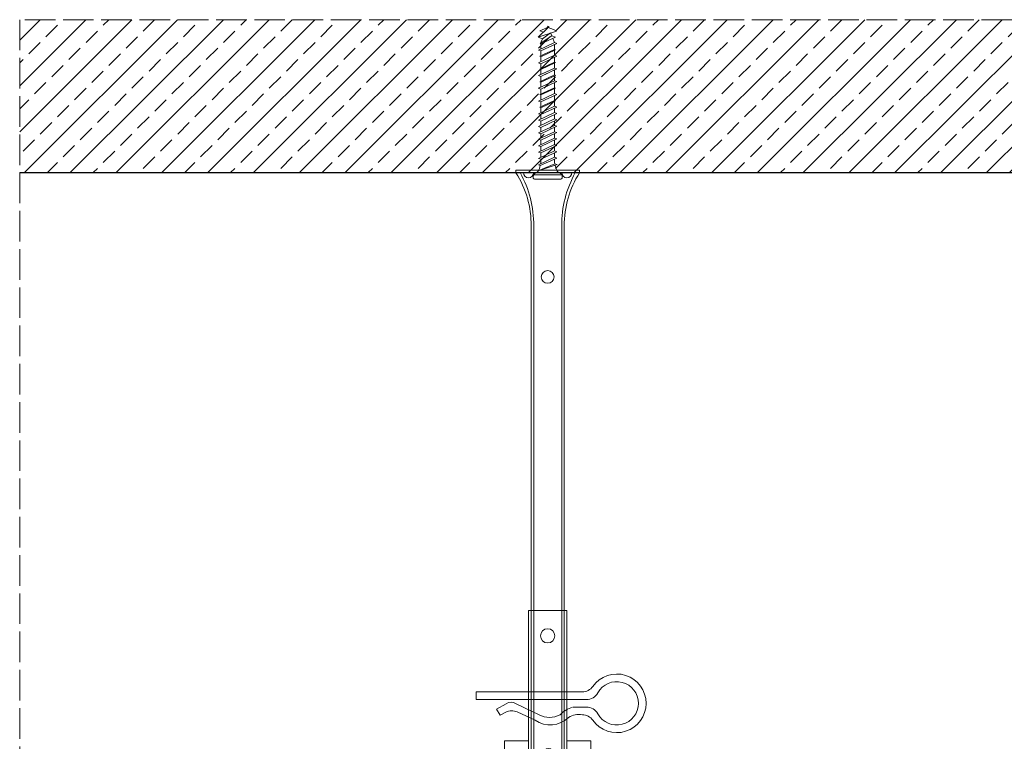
# Model space of a CAD drawing. Header units: millimetres. Extents: x -595 to 3755, y 1445 to 3533.
# Tile 2 of 24: x -595 to -209, y 1901 to 2184. Entities that reach past the tile are written whole.
import ezdxf

# ---------------------------------------------------------------- set-up
doc = ezdxf.new("R2010")
doc.units = ezdxf.units.MM
doc.linetypes.add('ACAD_ISO02W100', pattern=[15, 12, -3])
for name, color, linetype, lineweight in [('_RIGIPS AKCESORIA', 7, 'Continuous', 18), ('KRESKOWANIE', 7, 'Continuous', 9), ('PRZERYWANA', 7, 'ACAD_ISO02W100', 9)]:
    doc.layers.add(name, color=color, linetype=linetype, lineweight=lineweight)

# ---------------------------------------------------------------- blocks, each defined once
blk = doc.blocks.new('wieszak noniuszowy widok')
for p, q in [((367.75, 93.63), (382.75, 93.63)), ((367.75, 3.63), (367.75, 93.63)), ((368.75, 3.63), (368.75, 93.63)), ((381.75, 3.63), (381.75, 93.63)), ((382.75, 3.63), (382.75, 93.63)), ((367.75, 42.47), (358.34, 42.47)), ((358.34, -30.29), (358.34, 42.47)), ((392.15, 42.47), (382.75, 42.47)), ((392.15, 42.47), (392.15, -30.29)), ((392.15, 42.47), (392.15, -30.29)), ((374.93, 39.42), (374.93, 35.32)), ((361.34, -36.95), (361.34, 34.79)), ((361.34, 34.79), (361.34, -36.95)), ((366.47, 34.79), (366.47, -36.95)), ((366.47, -36.95), (366.47, 34.79)), ((372.87, 37.38), (376.99, 37.38)), ((384.02, -36.95), (384.02, 34.79)), ((384.02, 34.79), (384.02, -36.95)), ((389.14, 34.79), (389.14, -36.95)), ((389.14, 34.79), (389.14, -36.95)), ((372.87, 17.23), (376.99, 17.23)), ((374.93, 19.27), (374.93, 15.17)), ((367.75, 3.63), (382.75, 3.63)), ((348.22, -30.29), (358.37, -30.29)), ((348.44, -30.29), (348.44, -38.17)), ((349.43, -30.29), (349.43, -38.17)), ((353.28, -30.29), (353.28, -38.17)), ((353.8, -30.29), (353.8, -38.17)), ((357.85, -30.29), (357.85, -63.08)), ((358.37, -30.29), (358.37, -63.08)), ((392.13, -30.29), (392.13, -63.08)), ((392.15, -30.29), (392.15, -60.01)), ((392.15, -30.29), (392.15, -60.01)), ((402.37, -30.29), (392.16, -30.29)), ((392.64, -30.29), (392.64, -63.08)), ((396.7, -30.29), (396.7, -38.17)), ((397.21, -30.29), (397.21, -38.17)), ((401.07, -30.29), (401.07, -38.17)), ((402.06, -30.29), (402.06, -38.17)), ((348.13, -38.17), (355.47, -38.17)), ((350.32, -38.17), (350.32, -45.34)), ((351.68, -45.34), (351.68, -38.17)), ((353.44, -45.34), (353.44, -38.17)), ((355.47, -38.17), (355.47, -45.34)), ((395.03, -45.34), (395.03, -38.17)), ((395.03, -38.17), (402.39, -38.17)), ((397.05, -38.17), (397.05, -45.34)), ((398.82, -38.17), (398.82, -45.34)), ((400.18, -45.34), (400.18, -38.17)), ((348.11, -42.32), (348.14, -42.29)), ((348.11, -42.37), (348.11, -42.32)), ((348.12, -42.43), (348.11, -42.37)), ((348.15, -42.51), (348.12, -42.43)), ((348.14, -42.29), (348.17, -42.28)), ((348.17, -42.28), (348.23, -42.28)), ((349.22, -42.28), (348.19, -42.28)), ((348.23, -42.28), (348.31, -42.3)), ((348.31, -42.3), (348.41, -42.34)), ((348.41, -42.34), (348.53, -42.39)), ((348.53, -42.39), (348.66, -42.46)), ((348.66, -42.46), (348.81, -42.54)), ((349.15, -42.29), (349.13, -42.32)), ((349.13, -42.32), (349.13, -42.36)), ((349.13, -42.36), (349.14, -42.41)), ((349.14, -42.41), (349.16, -42.47)), ((349.18, -42.28), (349.15, -42.29)), ((349.22, -42.28), (349.18, -42.28)), ((349.28, -42.28), (349.22, -42.28)), ((349.34, -42.29), (349.28, -42.28)), ((349.43, -42.32), (349.34, -42.29)), ((349.52, -42.35), (349.43, -42.32)), ((349.62, -42.4), (349.52, -42.35)), ((349.74, -42.46), (349.62, -42.4)), ((349.88, -42.52), (349.74, -42.46)), ((400.76, -42.46), (400.62, -42.52)), ((400.88, -42.4), (400.76, -42.46)), ((400.98, -42.35), (400.88, -42.4)), ((401.07, -42.32), (400.98, -42.35)), ((401.15, -42.29), (401.07, -42.32)), ((401.22, -42.28), (401.15, -42.29)), ((401.27, -42.28), (401.22, -42.28)), ((401.32, -42.28), (401.27, -42.28)), ((401.27, -42.28), (402.31, -42.28)), ((401.35, -42.29), (401.32, -42.28)), ((401.34, -42.47), (401.36, -42.41)), ((401.36, -42.32), (401.35, -42.29)), ((401.37, -42.36), (401.36, -42.32)), ((401.36, -42.41), (401.37, -42.36)), ((401.69, -42.54), (401.84, -42.46)), ((401.84, -42.46), (401.97, -42.39)), ((401.97, -42.39), (402.09, -42.34)), ((402.09, -42.34), (402.18, -42.3)), ((402.18, -42.3), (402.26, -42.28)), ((402.26, -42.28), (402.33, -42.28)), ((402.33, -42.28), (402.36, -42.29)), ((402.38, -42.43), (402.35, -42.51)), ((402.36, -42.29), (402.39, -42.32)), ((402.39, -42.37), (402.38, -42.43)), ((402.39, -42.32), (402.39, -42.37)), ((348.19, -42.61), (348.15, -42.51)), ((348.26, -42.72), (348.19, -42.61)), ((348.34, -42.84), (348.26, -42.72)), ((348.45, -43), (348.34, -42.84)), ((348.44, -42.99), (348.44, -60.01)), ((348.58, -43.18), (348.45, -43)), ((349.57, -43.07), (348.5, -43.07)), ((348.72, -43.37), (348.58, -43.18)), ((348.89, -43.59), (348.72, -43.37)), ((348.81, -42.54), (348.96, -42.63)), ((349.08, -43.83), (348.89, -43.59)), ((348.96, -42.63), (349.14, -42.73)), ((349.28, -44.08), (349.08, -43.83)), ((349.14, -42.73), (349.38, -42.88)), ((349.16, -42.47), (349.19, -42.54)), ((349.19, -42.54), (349.24, -42.62)), ((349.24, -42.62), (349.3, -42.71)), ((349.49, -44.34), (349.28, -44.08)), ((349.3, -42.71), (349.44, -42.91)), ((349.38, -42.88), (349.66, -43.05)), ((349.43, -42.9), (349.43, -60.01)), ((349.44, -42.91), (349.55, -43.05)), ((349.72, -44.62), (349.49, -44.34)), ((349.55, -43.05), (349.68, -43.2)), ((349.66, -43.05), (349.96, -43.25)), ((350.92, -43.07), (349.68, -43.07)), ((349.68, -43.2), (349.82, -43.37)), ((350.01, -44.98), (349.72, -44.62)), ((349.82, -43.37), (349.98, -43.56)), ((350.03, -42.6), (349.88, -42.52)), ((349.96, -43.25), (350.28, -43.46)), ((349.98, -43.56), (350.15, -43.76)), ((350.32, -45.34), (350.01, -44.98)), ((350.2, -42.69), (350.03, -42.6)), ((350.15, -43.76), (350.34, -43.96)), ((350.38, -42.79), (350.2, -42.69)), ((350.28, -43.46), (350.63, -43.68)), ((351.68, -45.34), (350.32, -45.34)), ((350.34, -43.96), (350.54, -44.17)), ((350.58, -42.89), (350.38, -42.79)), ((350.54, -44.17), (350.75, -44.4)), ((350.78, -43), (350.58, -42.89)), ((350.63, -43.68), (350.99, -43.91)), ((350.75, -44.4), (350.97, -44.63)), ((351, -43.12), (350.78, -43)), ((350.97, -44.63), (351.19, -44.86)), ((350.99, -43.91), (351.36, -44.14)), ((351.23, -43.25), (351, -43.12)), ((351.19, -44.86), (351.43, -45.11)), ((351.48, -43.37), (351.23, -43.25)), ((351.36, -44.14), (351.74, -44.37)), ((351.43, -45.11), (351.68, -45.34)), ((351.99, -43.64), (351.48, -43.37)), ((351.74, -44.37), (352.07, -44.57)), ((352.52, -43.92), (351.99, -43.64)), ((352.07, -44.57), (352.41, -44.78)), ((352.41, -44.78), (352.77, -44.98)), ((353.08, -44.19), (352.52, -43.92)), ((352.77, -44.98), (353.14, -45.18)), ((353.43, -44.35), (353.08, -44.19)), ((353.14, -45.18), (353.28, -45.26)), ((353.28, -45.26), (353.36, -45.3)), ((353.28, -45.26), (353.28, -60.01)), ((353.36, -45.3), (353.44, -45.34)), ((353.8, -44.52), (353.43, -44.35)), ((355.47, -45.34), (353.44, -45.34)), ((354.66, -44.92), (353.8, -44.52)), ((353.8, -44.52), (353.8, -60.01)), ((355.47, -45.34), (354.66, -44.92)), ((395.84, -44.92), (395.03, -45.34)), ((395.03, -45.34), (397.05, -45.34)), ((396.7, -44.52), (395.84, -44.92)), ((397.07, -44.35), (396.7, -44.52)), ((396.7, -44.52), (396.7, -60.01)), ((397.05, -45.34), (397.13, -45.3)), ((397.42, -44.19), (397.07, -44.35)), ((397.13, -45.3), (397.21, -45.26)), ((397.21, -45.26), (397.36, -45.18)), ((397.21, -45.26), (397.21, -60.01)), ((397.36, -45.18), (397.73, -44.98)), ((397.98, -43.92), (397.42, -44.19)), ((397.73, -44.98), (398.09, -44.78)), ((398.51, -43.64), (397.98, -43.92)), ((398.09, -44.78), (398.43, -44.57)), ((398.43, -44.57), (398.76, -44.37)), ((399.02, -43.37), (398.51, -43.64)), ((398.76, -44.37), (399.13, -44.14)), ((398.82, -45.34), (399.07, -45.11)), ((398.82, -45.34), (400.18, -45.34)), ((399.26, -43.25), (399.02, -43.37)), ((399.07, -45.11), (399.3, -44.86)), ((399.13, -44.14), (399.51, -43.91)), ((399.49, -43.12), (399.26, -43.25)), ((399.3, -44.86), (399.53, -44.63)), ((399.71, -43), (399.49, -43.12)), ((399.51, -43.91), (399.87, -43.68)), ((399.53, -44.63), (399.74, -44.4)), ((399.58, -43.07), (400.82, -43.07)), ((399.92, -42.89), (399.71, -43)), ((399.74, -44.4), (399.96, -44.17)), ((399.87, -43.68), (400.21, -43.46)), ((400.12, -42.79), (399.92, -42.89)), ((399.96, -44.17), (400.16, -43.96)), ((400.3, -42.69), (400.12, -42.79)), ((400.16, -43.96), (400.35, -43.76)), ((400.49, -44.98), (400.18, -45.34)), ((400.21, -43.46), (400.54, -43.25)), ((400.46, -42.6), (400.3, -42.69)), ((400.35, -43.76), (400.52, -43.56)), ((400.62, -42.52), (400.46, -42.6)), ((400.78, -44.62), (400.49, -44.98)), ((400.52, -43.56), (400.68, -43.37)), ((400.54, -43.25), (400.84, -43.05)), ((400.68, -43.37), (400.82, -43.2)), ((401.01, -44.34), (400.78, -44.62)), ((400.82, -43.2), (400.95, -43.05)), ((400.84, -43.05), (401.12, -42.88)), ((400.93, -43.07), (402, -43.07)), ((400.95, -43.05), (401.06, -42.91)), ((401.22, -44.08), (401.01, -44.34)), ((401.06, -42.91), (401.2, -42.71)), ((401.07, -42.9), (401.07, -60.01)), ((401.12, -42.88), (401.36, -42.73)), ((401.2, -42.71), (401.26, -42.62)), ((401.42, -43.83), (401.22, -44.08)), ((401.26, -42.62), (401.3, -42.54)), ((401.3, -42.54), (401.34, -42.47)), ((401.36, -42.73), (401.54, -42.63)), ((401.61, -43.59), (401.42, -43.83)), ((401.54, -42.63), (401.69, -42.54)), ((401.77, -43.37), (401.61, -43.59)), ((401.92, -43.18), (401.77, -43.37)), ((402.05, -43), (401.92, -43.18)), ((402.16, -42.84), (402.05, -43)), ((402.06, -42.99), (402.06, -60.01)), ((402.24, -42.72), (402.16, -42.84)), ((402.3, -42.61), (402.24, -42.72)), ((402.35, -42.51), (402.3, -42.61)), ((348.11, -60.01), (361.93, -60.01)), ((355.57, -63.08), (355.57, -60.01)), ((356.08, -60.01), (356.08, -63.08)), ((361.93, -60.01), (361.93, -61.55)), ((361.93, -60.01), (361.93, -61.55)), ((370.64, -61.55), (361.93, -61.55)), ((370.64, -61.55), (370.64, -63.08)), ((370.64, -61.55), (370.64, -63.08)), ((388.57, -61.55), (379.86, -61.55)), ((379.86, -61.55), (379.86, -63.08)), ((379.86, -61.55), (379.86, -63.08)), ((388.57, -60.01), (388.57, -61.55)), ((402.39, -60.01), (388.57, -60.01)), ((388.57, -60.01), (388.57, -61.55)), ((394.42, -63.08), (394.42, -60.01)), ((394.93, -60.01), (394.93, -63.08)), ((357.85, -63.08), (355.57, -63.08)), ((356.08, -63.08), (355.57, -63.08)), ((356.08, -63.08), (358.37, -63.08)), ((358.37, -63.08), (357.85, -63.08)), ((379.86, -63.08), (370.64, -63.08)), ((370.64, -63.08), (379.86, -63.08)), ((392.13, -63.08), (394.42, -63.08)), ((392.64, -63.08), (392.13, -63.08)), ((394.93, -63.08), (392.64, -63.08)), ((394.93, -63.08), (394.42, -63.08))]:
    blk.add_line(p, q)
for centre, radius in [((375.25, 83.63), 2.81), ((374.93, 37.38), 2.06), ((374.93, 37.38), 1.46), ((374.93, 26.11), 2.81), ((374.93, 17.23), 2.06), ((374.93, 17.23), 1.46)]:
    blk.add_circle(centre, radius)
for centre, start, end in [((363.91, 34.79), 0, 180), ((386.58, 34.79), 0, 180), ((363.91, -36.95), 180, 0), ((386.58, -36.95), 180, 0)]:
    blk.add_arc(centre, 2.56, start, end)
blk = doc.blocks.new('noniusz gorny widok')
for p, q in [((418.67, 301.96), (418.67, 302.96)), ((418.67, 302.96), (443.67, 302.96)), ((418.67, 301.96), (443.67, 301.96)), ((421.67, 301.96), (425.67, 301.96)), ((443.67, 301.96), (443.67, 302.96)), ((424.67, 11.96), (424.67, 281.05)), ((425.67, 11.96), (425.67, 281.05)), ((436.67, 11.96), (436.67, 281.05)), ((437.67, 11.96), (437.67, 281.05)), ((424.67, 11.96), (437.67, 11.96))]:
    blk.add_line(p, q)
for centre in [(431.17, 261.05), (431.17, 26.96)]:
    blk.add_circle(centre, 2.5)
for centre, radius, start, end in [((386.97, 281.54), 37.7, 359.2509, 32.7784), ((383.61, 281.48), 42.06, 359.4173, 29.1348), ((423.67, 301.96), 2, 180, 0), ((478.72, 281.48), 42.06, 150.8652, 180.5827), ((438.67, 301.96), 2, 180, 0), ((475.36, 281.54), 37.7, 147.2216, 180.7491)]:
    blk.add_arc(centre, radius, start, end)
blk = doc.blocks.new('klamra')
at = {"layer": '_RIGIPS AKCESORIA'}
for p, q in [((6828.19, 2764.92), (6828.19, 2806.53)), ((6831.19, 2764.92), (6831.19, 2808.19)), ((6834.19, 2802.92), (6834.19, 2808.19)), ((6832.87, 2780.55), (6837.19, 2789.57)), ((6839.31, 2788.09), (6836.06, 2780.95)), ((6832.86, 2776.63), (6835, 2772.92)), ((6836.19, 2776.54), (6837.38, 2774.29)), ((6835, 2772.92), (6837.38, 2774.29)), ((6831.19, 2764.92), (6828.19, 2764.92))]:
    blk.add_line(p, q, dxfattribs=at)
for centre, radius, start, end in [((6832.69, 2820.02), 11.5, 305.1527, 234.8473), ((6832.69, 2820.02), 8.5, 298.7822, 241.2178), ((6823.19, 2806.53), 5, 0, 54.8473), ((6826.19, 2808.19), 5, 0, 61.2178), ((6839.19, 2808.19), 5, 118.7822, 180), ((6842.19, 2806.53), 5, 125.1527, 180), ((6845.23, 2805.18), 8.16, 170.4436, 210.2847), ((6843.93, 2805.32), 10.09, 195.2653, 228.1308), ((6831.19, 2793.92), 10, 324.3132, 45.573), ((6829.23, 2793.69), 8.97, 332.6387, 27.3613), ((6835.87, 2778.58), 3.59, 146.8414, 212.9715), ((6840.61, 2778.88), 5, 155.5109, 207.8622)]:
    blk.add_arc(centre, radius, start, end, dxfattribs=at)
blk = doc.blocks.new('kolek beton 65')
at = {"layer": '_RIGIPS AKCESORIA'}
for p, q in [((-125.3, -933.58), (-125.96, -934.72)), ((-122.91, -940.73), (-125.3, -933.58)), ((-122.93, -933.94), (-123.47, -935.41)), ((-120.25, -939.63), (-122.93, -933.94)), ((-120.48, -933.42), (-120.81, -934.33)), ((-117.51, -939.63), (-120.48, -933.42)), ((-117.93, -933.94), (-118.08, -934.33)), ((-115.25, -939.63), (-117.93, -933.94)), ((-115.48, -933.42), (-115.81, -934.33)), ((-112.51, -939.63), (-115.48, -933.42)), ((-112.93, -933.94), (-113.08, -934.33)), ((-110.25, -939.63), (-112.93, -933.94)), ((-110.48, -933.42), (-110.81, -934.33)), ((-110.48, -933.42), (-110.81, -934.33)), ((-107.51, -939.63), (-110.48, -933.42)), ((-107.93, -933.94), (-108.08, -934.33)), ((-105.25, -939.63), (-107.93, -933.94)), ((-105.48, -933.42), (-105.81, -934.33)), ((-102.51, -939.63), (-105.48, -933.42)), ((-102.93, -933.94), (-103.08, -934.33)), ((-100.25, -939.63), (-102.93, -933.94)), ((-100.48, -933.42), (-100.81, -934.33)), ((-97.51, -939.63), (-100.48, -933.42)), ((-97.93, -933.94), (-98.08, -934.33)), ((-95.25, -939.63), (-97.93, -933.94)), ((-95.48, -933.42), (-95.81, -934.33)), ((-92.51, -939.63), (-95.48, -933.42)), ((-92.98, -933.42), (-93.31, -934.33)), ((-90.01, -939.63), (-92.98, -933.42)), ((-90.48, -933.42), (-90.81, -934.33)), ((-87.51, -939.63), (-90.48, -933.42)), ((-87.98, -933.42), (-88.31, -934.33)), ((-85.01, -939.63), (-87.98, -933.42)), ((-85.48, -933.42), (-85.81, -934.33)), ((-82.51, -939.63), (-85.48, -933.42)), ((-82.98, -933.42), (-83.31, -934.33)), ((-80.01, -939.63), (-82.98, -933.42)), ((-80.48, -933.42), (-80.81, -934.33)), ((-77.51, -939.63), (-80.48, -933.42)), ((-77.98, -933.42), (-78.31, -934.33)), ((-75.01, -939.63), (-77.98, -933.42)), ((-75.47, -933.37), (-75.81, -934.33)), ((-75.47, -933.37), (-72.61, -939.89)), ((-72.91, -933.23), (-73.27, -934.2)), ((-70.43, -940.67), (-72.91, -933.23)), ((-68.91, -931.37), (-69.76, -932.23)), ((-69.76, -932.23), (-69.76, -941.73)), ((-67.81, -931.28), (-68.91, -931.37)), ((-68.91, -942.59), (-68.91, -931.37)), ((-67.26, -942.18), (-67.26, -931.78)), ((-126.91, -936.37), (-127.26, -936.98)), ((-126.9, -936.83), (-127.26, -936.98)), ((-126.72, -937.2), (-127.26, -936.98)), ((-127.02, -936.57), (-125.7, -939.37)), ((-125.41, -940.08), (-126.91, -936.37)), ((-126.69, -936.74), (-126.75, -936.77)), ((-125.96, -934.72), (-126.69, -936.74)), ((-126.69, -936.74), (-122.91, -940.73)), ((-123.47, -935.41), (-124.54, -935.85)), ((-122.3, -939.04), (-124.54, -935.85)), ((-123.47, -935.41), (-120.37, -939.96)), ((-120.86, -934.33), (-122.44, -934.98)), ((-120.81, -934.33), (-120.86, -934.33)), ((-117.85, -940.54), (-120.81, -934.33)), ((-118.08, -934.33), (-120.05, -934.33)), ((-118.08, -934.33), (-115.39, -940.02)), ((-115.81, -934.33), (-117.73, -934.33)), ((-112.85, -940.54), (-115.81, -934.33)), ((-113.08, -934.33), (-115.05, -934.33)), ((-113.08, -934.33), (-110.39, -940.02)), ((-110.81, -934.33), (-112.73, -934.33)), ((-108.28, -939.63), (-110.81, -934.33)), ((-107.85, -940.54), (-110.81, -934.33)), ((-108.08, -934.33), (-110.05, -934.33)), ((-107.51, -939.63), (-110.05, -934.33)), ((-108.08, -934.33), (-105.39, -940.02)), ((-105.81, -934.33), (-107.73, -934.33)), ((-102.85, -940.54), (-105.81, -934.33)), ((-103.08, -934.33), (-105.05, -934.33)), ((-103.08, -934.33), (-100.39, -940.02)), ((-100.81, -934.33), (-102.73, -934.33)), ((-97.85, -940.54), (-100.81, -934.33)), ((-98.08, -934.33), (-100.05, -934.33)), ((-98.08, -934.33), (-95.39, -940.02)), ((-95.81, -934.33), (-97.73, -934.33)), ((-92.85, -940.54), (-95.81, -934.33)), ((-93.31, -934.33), (-95.05, -934.33)), ((-90.35, -940.54), (-93.31, -934.33)), ((-90.81, -934.33), (-92.55, -934.33)), ((-87.85, -940.54), (-90.81, -934.33)), ((-88.31, -934.33), (-90.05, -934.33)), ((-85.35, -940.54), (-88.31, -934.33)), ((-85.81, -934.33), (-87.55, -934.33)), ((-82.85, -940.54), (-85.81, -934.33)), ((-83.31, -934.33), (-85.05, -934.33)), ((-80.35, -940.54), (-83.31, -934.33)), ((-80.81, -934.33), (-82.55, -934.33)), ((-77.85, -940.54), (-80.81, -934.33)), ((-80.05, -934.33), (-78.31, -934.33)), ((-75.35, -940.54), (-78.31, -934.33)), ((-75.81, -934.33), (-77.55, -934.33)), ((-72.85, -940.54), (-75.81, -934.33)), ((-73.27, -934.2), (-70.43, -940.67)), ((-124.89, -938.64), (-125.41, -940.08)), ((-122.3, -939.04), (-122.91, -940.73)), ((-120.86, -939.63), (-122.3, -939.04)), ((-120.6, -939.63), (-120.86, -939.63)), ((-120.25, -939.63), (-120.37, -939.96)), ((-118.28, -939.63), (-120.25, -939.63)), ((-117.51, -939.63), (-117.85, -940.54)), ((-115.58, -939.63), (-117.51, -939.63)), ((-115.25, -939.63), (-115.39, -940.02)), ((-113.28, -939.63), (-115.25, -939.63)), ((-112.51, -939.63), (-112.85, -940.54)), ((-110.6, -939.63), (-112.51, -939.63)), ((-110.25, -939.63), (-110.39, -940.02)), ((-108.28, -939.63), (-110.25, -939.63)), ((-107.51, -939.63), (-107.85, -940.54)), ((-107.51, -939.63), (-107.85, -940.54)), ((-105.6, -939.63), (-107.51, -939.63)), ((-105.25, -939.63), (-105.39, -940.02)), ((-103.28, -939.63), (-105.25, -939.63)), ((-102.51, -939.63), (-102.91, -940.73)), ((-100.6, -939.63), (-102.51, -939.63)), ((-100.25, -939.63), (-100.41, -940.08)), ((-98.28, -939.63), (-100.25, -939.63)), ((-97.51, -939.63), (-97.85, -940.54)), ((-95.6, -939.63), (-97.51, -939.63)), ((-95.25, -939.63), (-95.39, -940.02)), ((-93.28, -939.63), (-95.25, -939.63)), ((-92.51, -939.63), (-92.85, -940.54)), ((-90.78, -939.63), (-92.51, -939.63)), ((-90.01, -939.63), (-90.35, -940.54)), ((-88.28, -939.63), (-90.01, -939.63)), ((-87.51, -939.63), (-87.85, -940.54)), ((-85.78, -939.63), (-87.51, -939.63)), ((-85.01, -939.63), (-85.35, -940.54)), ((-83.28, -939.63), (-85.01, -939.63)), ((-82.51, -939.63), (-82.85, -940.54)), ((-80.78, -939.63), (-82.51, -939.63)), ((-80.01, -939.63), (-80.35, -940.54)), ((-78.28, -939.63), (-80.01, -939.63)), ((-77.51, -939.63), (-77.85, -940.54)), ((-77.51, -939.63), (-75.78, -939.63)), ((-75.01, -939.63), (-75.35, -940.54)), ((-72.61, -939.89), (-72.85, -940.54)), ((-68.91, -942.59), (-69.76, -941.73)), ((-67.81, -942.68), (-68.91, -942.59))]:
    blk.add_line(p, q, dxfattribs=at)
for centre, radius, start, end in [((-74.88, -924.33), 10, 282.9916, 297.2521), ((-70.76, -932.33), 1, 297.387, 0.1192), ((-67.76, -931.78), 0.5, 0, 95), ((-74.88, -924.33), 10, 269.0428, 279.2887), ((-74.88, -949.63), 10, 80.5289, 90.7633), ((-74.88, -949.63), 10, 62.7479, 76.8682), ((-70.76, -941.63), 1, 359.8807, 62.6128), ((-67.76, -942.18), 0.5, 265, 360)]:
    blk.add_arc(centre, radius, start, end, dxfattribs=at)

msp = doc.modelspace()

# ---------------------------------------------------------------- hatches: boundary and pattern name
at = {"layer": 'KRESKOWANIE'}
h = msp.add_hatch(dxfattribs=at)
h.set_pattern_fill('ANSI33', color=256, scale=2, angle=180, style=0)
h.set_pattern_definition([(225, (-1725.663, 614.829), (8.980256, -8.980256), []), (225, (-1734.643, 614.829), (8.980256, -8.980256), [6.35, -3.175])])
h.paths.add_polyline_path([(-595.46, 2184.086), (-595.46, 2124.086), (228.54, 2124.086), (228.54, 2184.086)])

# ---------------------------------------------------------------- linework, layer by layer
msp.add_line((-595.46, 2124.086), (228.54, 2124.086))
at = {"layer": 'PRZERYWANA'}
for p, q in [((228.54, 2184.086), (-595.46, 2184.086)), ((-595.46, 2184.086), (-595.46, 1738.638))]:
    msp.add_line(p, q, dxfattribs=at)

# ---------------------------------------------------------------- block references
at = {"color": 253, "rotation": 270}
msp.add_blockref('klamra', (-3181.404, 8748.643), dxfattribs=at)
at = {"layer": '_RIGIPS AKCESORIA', "rotation": 270}
msp.add_blockref('kolek beton 65', (548.524, 2054.324), dxfattribs=at)
at = {"layer": '_RIGIPS AKCESORIA', "xscale": -1}
for name, p in [('noniusz gorny widok', (42.71, 1822.131)), ('wieszak noniuszowy widok', (-13.21, 1858.798))]:
    msp.add_blockref(name, p, dxfattribs=at)

doc.saveas('drawing.dxf')
